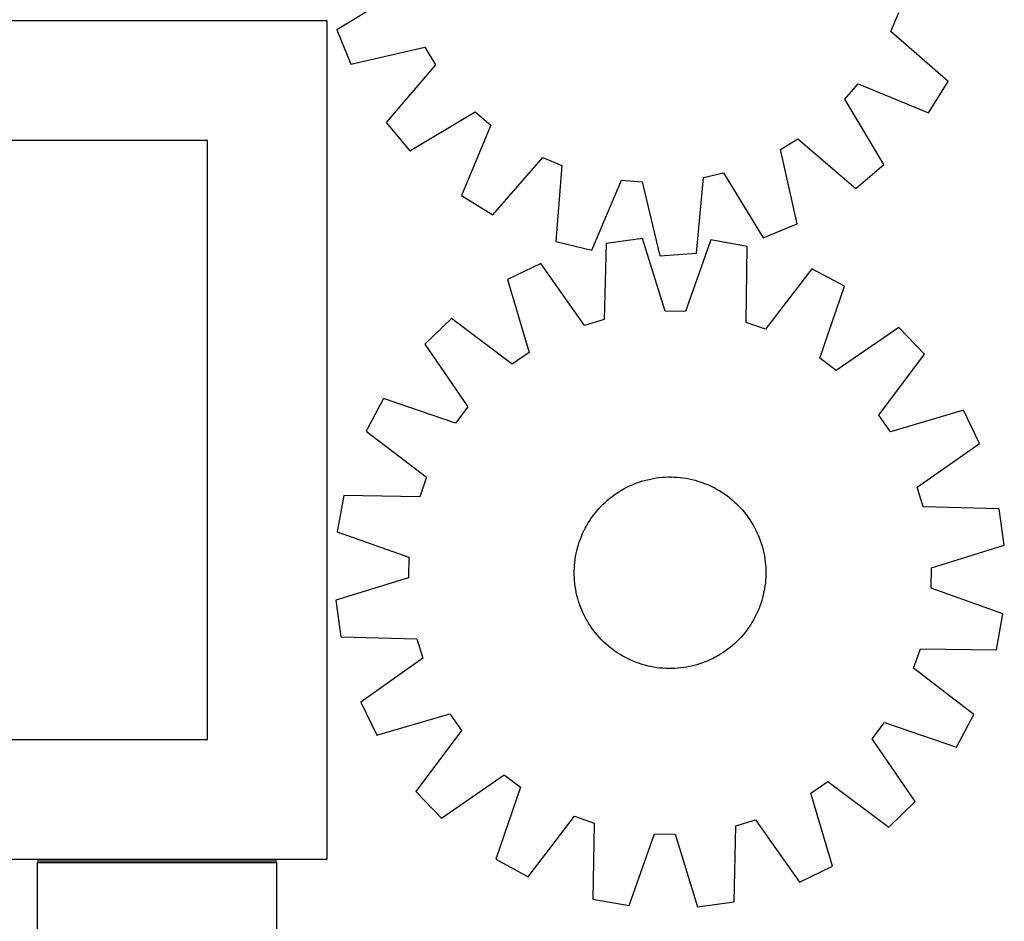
# Model space of a CAD drawing. Header units: millimetres. Extents: x 7 to 1493, y 7 to 2993.
# Tile 6 of 18: x 1082 to 1493, y 262 to 639. Entities that reach past the tile are written whole.
import ezdxf

# ---------------------------------------------------------------- set-up
doc = ezdxf.new("R2010")
doc.units = ezdxf.units.MM
doc.layers.add('COMMON', color=5, linetype='CONTINUOUS', true_color=0x0000ff)
doc.layers.add('CUT', color=7, linetype='CONTINUOUS', true_color=0x000000)

msp = doc.modelspace()

# ---------------------------------------------------------------- linework, layer by layer
at = {"layer": 'COMMON'}
msp.add_line((1089.529694, 287.696667), (1189.529694, 287.696667), dxfattribs=at)
at = {"layer": 'CUT'}
for p, q in [((1241.665166, 651.198755), (1214.578109, 634.60761)), ((1445.839089, 633.952768), (1449.165664, 641.855506)), ((1210.546663, 638.446668), (760.546663, 638.446668)), ((1210.546663, 288.446668), (1210.546663, 638.446668)), ((1214.578109, 634.60761), (1220.384587, 620.359264)), ((1469.759411, 613.053176), (1445.839089, 633.952768)), ((1220.384587, 620.359264), (1251.352724, 627.426739)), ((1251.352724, 627.426739), (1255.790862, 620.090371)), ((1255.790862, 620.090371), (1235.156485, 595.940894)), ((1461.645219, 599.980669), (1469.759411, 613.053176)), ((1426.695487, 605.654546), (1432.301328, 612.142529)), ((1432.301328, 612.142529), (1461.645219, 599.980669)), ((1442.986736, 578.386067), (1426.695487, 605.654546)), ((1245.081755, 584.184212), (1272.350234, 600.475461)), ((1272.350234, 600.475461), (1278.838217, 594.86962)), ((1235.156485, 595.940894), (1245.081755, 584.184212)), ((1278.838217, 594.86962), (1266.676357, 565.525729)), ((1160.546663, 588.446668), (810.546663, 588.446668)), ((1160.546663, 338.446668), (1160.546663, 588.446668)), ((1399.744208, 584.657036), (1407.080577, 589.095174)), ((1407.080577, 589.095174), (1431.230054, 568.460798)), ((1406.811683, 553.688899), (1399.744208, 584.657036)), ((1279.748864, 557.411537), (1300.648456, 581.331859)), ((1300.648456, 581.331859), (1308.551194, 578.005284)), ((1308.551194, 578.005284), (1306.052339, 546.339364)), ((1431.230054, 568.460798), (1442.986736, 578.386067)), ((1320.992455, 542.661936), (1333.477362, 571.869843)), ((1333.477362, 571.869843), (1342.021281, 571.148163)), ((1364.775319, 541.379202), (1367.623432, 573.015621)), ((1367.623432, 573.015621), (1375.972193, 574.969478)), ((1375.972193, 574.969478), (1392.563337, 547.882421)), ((1342.021281, 571.148163), (1349.430036, 540.259895)), ((1266.676357, 565.525729), (1279.748864, 557.411537)), ((1392.563337, 547.882421), (1406.811683, 553.688899)), ((1342.260229, 547.534642), (1327.018134, 545.434861)), ((1351.631978, 517.18427), (1342.260229, 547.534642)), ((1370.793266, 546.958783), (1360.204576, 517.011256)), ((1385.938228, 544.245726), (1370.793266, 546.958783)), ((1306.052339, 546.339364), (1320.992455, 542.661936)), ((1327.018134, 545.434861), (1326.201985, 513.680985)), ((1385.47251, 512.484778), (1385.938228, 544.245726)), ((1349.430036, 540.259895), (1364.775319, 541.379202)), ((1299.703653, 537.165342), (1285.856426, 530.458266)), ((1317.995496, 511.196452), (1299.703653, 537.165342)), ((1412.896809, 534.880859), (1393.572071, 509.671153)), ((1426.462143, 527.620538), (1412.896809, 534.880859)), ((1285.856426, 530.458266), (1294.892711, 500.006331)), ((1416.204546, 497.557996), (1426.462143, 527.620538)), ((1262.434233, 514.152846), (1251.337339, 503.49501)), ((1287.855638, 495.107455), (1262.434233, 514.152846)), ((1360.204576, 517.011256), (1351.631978, 517.18427)), ((1326.201985, 513.680985), (1317.995496, 511.196452)), ((1393.572071, 509.671153), (1385.47251, 512.484778)), ((1449.207374, 510.38336), (1423.038228, 492.379178)), ((1459.865211, 499.286466), (1449.207374, 510.38336)), ((1251.337339, 503.49501), (1269.341521, 477.325864)), ((1294.892711, 500.006331), (1287.855638, 495.107455)), ((1423.038228, 492.379178), (1416.204546, 497.557996)), ((1440.819819, 473.865061), (1459.865211, 499.286466)), ((1234.100161, 480.749779), (1226.83984, 467.184445)), ((1264.162704, 470.492182), (1234.100161, 480.749779)), ((1269.341521, 477.325864), (1264.162704, 470.492182)), ((1445.718695, 466.827989), (1440.819819, 473.865061)), ((1476.17063, 475.864273), (1445.718695, 466.827989)), ((1482.877706, 462.017047), (1476.17063, 475.864273)), ((1226.83984, 467.184445), (1252.049546, 447.859707)), ((1456.908816, 443.725203), (1482.877706, 462.017047)), ((1252.049546, 447.859707), (1249.235922, 439.760146)), ((1335.997562, 443.865541), (1337.132738, 444.404412)), ((1337.132738, 444.404412), (1338.284281, 444.90736)), ((1338.284281, 444.90736), (1339.451053, 445.37389)), ((1339.451053, 445.37389), (1340.631903, 445.803539)), ((1340.631903, 445.803539), (1341.825667, 446.195886)), ((1341.825667, 446.195886), (1343.031165, 446.550542)), ((1343.031165, 446.550542), (1344.247208, 446.867157)), ((1344.247208, 446.867157), (1345.472597, 447.145419)), ((1345.472597, 447.145419), (1346.706121, 447.385053)), ((1346.706121, 447.385053), (1347.946564, 447.585823)), ((1347.946564, 447.585823), (1349.192701, 447.747531)), ((1349.192701, 447.747531), (1350.443302, 447.870017)), ((1350.443302, 447.870017), (1351.697134, 447.953161)), ((1351.697134, 447.953161), (1352.952959, 447.996879)), ((1352.952959, 447.996879), (1354.209537, 448.001129)), ((1354.209537, 448.001129), (1355.465629, 447.965908)), ((1355.465629, 447.965908), (1356.719994, 447.891248)), ((1356.719994, 447.891248), (1357.971396, 447.777226)), ((1357.971396, 447.777226), (1359.218598, 447.623951)), ((1359.218598, 447.623951), (1360.460371, 447.431577)), ((1360.460371, 447.431577), (1361.695488, 447.200293)), ((1361.695488, 447.200293), (1362.922731, 446.930327)), ((1362.922731, 446.930327), (1364.140888, 446.621946)), ((1364.140888, 446.621946), (1365.348758, 446.275453)), ((1365.348758, 446.275453), (1366.545149, 445.891192)), ((1366.545149, 445.891192), (1367.728879, 445.46954)), ((1367.728879, 445.46954), (1368.89878, 445.010915)), ((1368.89878, 445.010915), (1370.053699, 444.515768)), ((1370.053699, 444.515768), (1371.192494, 443.984589)), ((1371.192494, 443.984589), (1372.314043, 443.417902)), ((1217.474973, 440.225864), (1214.761916, 425.080902)), ((1249.235922, 439.760146), (1217.474973, 440.225864)), ((1328.601376, 439.13661), (1329.591662, 439.910134)), ((1329.591662, 439.910134), (1330.605757, 440.652171)), ((1330.605757, 440.652171), (1331.642659, 441.361988)), ((1331.642659, 441.361988), (1332.701346, 442.038885)), ((1332.701346, 442.038885), (1333.780772, 442.682194)), ((1333.780772, 442.682194), (1334.879872, 443.291279)), ((1334.879872, 443.291279), (1335.997562, 443.865541)), ((1372.314043, 443.417902), (1373.417239, 442.816265)), ((1373.417239, 442.816265), (1374.500992, 442.180274)), ((1374.500992, 442.180274), (1375.564234, 441.510554)), ((1375.564234, 441.510554), (1376.605914, 440.807768)), ((1376.605914, 440.807768), (1377.625006, 440.072608)), ((1377.625006, 440.072608), (1378.620502, 439.305801)), ((1459.393349, 435.518714), (1456.908816, 443.725203)), ((1324.040398, 434.824442), (1324.897487, 435.743357)), ((1324.897487, 435.743357), (1325.783016, 436.634898)), ((1325.783016, 436.634898), (1326.696113, 437.498183)), ((1326.696113, 437.498183), (1327.635875, 438.332362)), ((1327.635875, 438.332362), (1328.601376, 439.13661)), ((1378.620502, 439.305801), (1379.591422, 438.508103)), ((1379.591422, 438.508103), (1380.536806, 437.680301)), ((1380.536806, 437.680301), (1381.455722, 436.823213)), ((1381.455722, 436.823213), (1382.347262, 435.937683)), ((1382.347262, 435.937683), (1383.210547, 435.024587)), ((1320.912932, 430.89355), (1321.648091, 431.912642)), ((1321.648091, 431.912642), (1322.414898, 432.908138)), ((1322.414898, 432.908138), (1323.212596, 433.879058)), ((1323.212596, 433.879058), (1324.040398, 434.824442)), ((1383.210547, 435.024587), (1384.044726, 434.084824)), ((1384.044726, 434.084824), (1384.848974, 433.119324)), ((1384.848974, 433.119324), (1385.622498, 432.129037)), ((1385.622498, 432.129037), (1386.364535, 431.114942)), ((1491.147225, 434.702566), (1459.393349, 435.518714)), ((1493.247006, 419.46047), (1491.147225, 434.702566)), ((1318.302798, 426.601679), (1318.904434, 427.704875)), ((1318.904434, 427.704875), (1319.540426, 428.788628)), ((1319.540426, 428.788628), (1320.210145, 429.85187)), ((1320.210145, 429.85187), (1320.912932, 430.89355)), ((1386.364535, 431.114942), (1387.074352, 430.07804)), ((1387.074352, 430.07804), (1387.751249, 429.019353)), ((1387.751249, 429.019353), (1388.394558, 427.939927)), ((1388.394558, 427.939927), (1389.003644, 426.840827)), ((1214.761916, 425.080902), (1244.709444, 414.492211)), ((1316.709785, 423.186416), (1317.204931, 424.341334)), ((1317.204931, 424.341334), (1317.73611, 425.48013)), ((1317.73611, 425.48013), (1318.302798, 426.601679)), ((1389.003644, 426.840827), (1389.577905, 425.723137)), ((1389.577905, 425.723137), (1390.116776, 424.587961)), ((1390.116776, 424.587961), (1390.619724, 423.436419)), ((1390.619724, 423.436419), (1391.086254, 422.269647)), ((1315.098754, 418.428524), (1315.445246, 419.636394)), ((1315.445246, 419.636394), (1315.829508, 420.832784)), ((1315.829508, 420.832784), (1316.251159, 422.016514)), ((1316.251159, 422.016514), (1316.709785, 423.186416)), ((1391.086254, 422.269647), (1391.515903, 421.088796)), ((1391.515903, 421.088796), (1391.90825, 419.895033)), ((1391.90825, 419.895033), (1392.262906, 418.689534)), ((1462.896634, 410.088722), (1493.247006, 419.46047)), ((1314.289122, 414.748006), (1314.520406, 415.983124)), ((1314.520406, 415.983124), (1314.790372, 417.210367)), ((1314.790372, 417.210367), (1315.098754, 418.428524)), ((1392.262906, 418.689534), (1392.579521, 417.473491)), ((1392.579521, 417.473491), (1392.857783, 416.248102)), ((1392.857783, 416.248102), (1393.097417, 415.014578)), ((1244.709444, 414.492211), (1244.53643, 405.919613)), ((1313.829451, 411.00763), (1313.943474, 412.259032)), ((1313.943474, 412.259032), (1314.096748, 413.506234)), ((1314.096748, 413.506234), (1314.289122, 414.748006)), ((1393.097417, 415.014578), (1393.298188, 413.774135)), ((1393.298188, 413.774135), (1393.459895, 412.527998)), ((1393.459895, 412.527998), (1393.582381, 411.277397)), ((1393.582381, 411.277397), (1393.665525, 410.023565)), ((1313.71957, 408.497173), (1313.754792, 409.753265)), ((1313.723821, 407.240595), (1313.71957, 408.497173)), ((1313.767539, 405.98477), (1313.723821, 407.240595)), ((1313.754792, 409.753265), (1313.829451, 411.00763)), ((1393.665525, 410.023565), (1393.709243, 408.767741)), ((1393.713494, 407.511162), (1393.678272, 406.255071)), ((1393.709243, 408.767741), (1393.713494, 407.511162)), ((1462.72362, 401.516124), (1462.896634, 410.088722)), ((1244.53643, 405.919613), (1214.186058, 396.547865)), ((1313.850682, 404.730938), (1313.767539, 405.98477)), ((1313.973168, 403.480337), (1313.850682, 404.730938)), ((1314.134876, 402.2342), (1313.973168, 403.480337)), ((1393.48959, 403.749304), (1393.336316, 402.502101)), ((1393.603613, 405.000705), (1393.48959, 403.749304)), ((1393.678272, 406.255071), (1393.603613, 405.000705)), ((1314.335646, 400.993757), (1314.134876, 402.2342)), ((1314.575281, 399.760233), (1314.335646, 400.993757)), ((1314.853543, 398.534844), (1314.575281, 399.760233)), ((1392.642691, 398.797969), (1392.33431, 397.579811)), ((1392.912657, 400.025212), (1392.642691, 398.797969)), ((1393.143942, 401.260329), (1392.912657, 400.025212)), ((1393.336316, 402.502101), (1393.143942, 401.260329)), ((1492.671147, 390.927433), (1462.72362, 401.516124)), ((1214.186058, 396.547865), (1216.285838, 381.30577)), ((1315.170158, 397.318801), (1314.853543, 398.534844)), ((1315.524814, 396.113303), (1315.170158, 397.318801)), ((1315.91716, 394.919539), (1315.524814, 396.113303)), ((1316.34681, 393.738689), (1315.91716, 394.919539)), ((1391.603556, 395.175551), (1391.181904, 393.991821)), ((1391.987817, 396.371941), (1391.603556, 395.175551)), ((1392.33431, 397.579811), (1391.987817, 396.371941)), ((1316.813339, 392.571917), (1316.34681, 393.738689)), ((1317.316287, 391.420374), (1316.813339, 392.571917)), ((1317.855158, 390.285198), (1317.316287, 391.420374)), ((1389.696953, 390.528205), (1389.130266, 389.406656)), ((1390.228132, 391.667001), (1389.696953, 390.528205)), ((1390.723279, 392.821919), (1390.228132, 391.667001)), ((1391.181904, 393.991821), (1390.723279, 392.821919)), ((1489.95809, 375.782471), (1492.671147, 390.927433)), ((1318.42942, 389.167508), (1317.855158, 390.285198)), ((1319.038506, 388.068408), (1318.42942, 389.167508)), ((1319.681815, 386.988982), (1319.038506, 388.068408)), ((1320.358712, 385.930295), (1319.681815, 386.988982)), ((1387.892638, 387.219707), (1387.222918, 386.156466)), ((1388.528629, 388.303461), (1387.892638, 387.219707)), ((1389.130266, 389.406656), (1388.528629, 388.303461)), ((1321.068529, 384.893393), (1320.358712, 385.930295)), ((1321.810566, 383.879298), (1321.068529, 384.893393)), ((1322.58409, 382.889012), (1321.810566, 383.879298)), ((1323.388338, 381.923511), (1322.58409, 382.889012)), ((1385.018165, 383.100197), (1384.220467, 382.129278)), ((1385.784972, 384.095694), (1385.018165, 383.100197)), ((1386.520132, 385.114785), (1385.784972, 384.095694)), ((1387.222918, 386.156466), (1386.520132, 385.114785)), ((1216.285838, 381.30577), (1248.039714, 380.489621)), ((1248.039714, 380.489621), (1250.524247, 372.283132)), ((1324.222516, 380.983749), (1323.388338, 381.923511)), ((1325.085802, 380.070652), (1324.222516, 380.983749)), ((1325.977342, 379.185123), (1325.085802, 380.070652)), ((1326.896258, 378.328034), (1325.977342, 379.185123)), ((1327.841642, 377.500232), (1326.896258, 378.328034)), ((1380.736951, 378.510152), (1379.797188, 377.675974)), ((1381.650047, 379.373437), (1380.736951, 378.510152)), ((1382.535577, 380.264978), (1381.650047, 379.373437)), ((1383.392665, 381.183894), (1382.535577, 380.264978)), ((1384.220467, 382.129278), (1383.392665, 381.183894)), ((1328.812561, 376.702534), (1327.841642, 377.500232)), ((1329.808058, 375.935727), (1328.812561, 376.702534)), ((1330.827149, 375.200568), (1329.808058, 375.935727)), ((1331.86883, 374.497781), (1330.827149, 375.200568)), ((1332.932071, 373.828062), (1331.86883, 374.497781)), ((1375.790404, 374.646348), (1374.731718, 373.969451)), ((1376.827306, 375.356165), (1375.790404, 374.646348)), ((1377.841401, 376.098202), (1376.827306, 375.356165)), ((1378.831688, 376.871726), (1377.841401, 376.098202)), ((1379.797188, 377.675974), (1378.831688, 376.871726)), ((1455.383518, 368.148629), (1458.197142, 376.24819)), ((1458.197142, 376.24819), (1489.95809, 375.782471)), ((1250.524247, 372.283132), (1224.555358, 353.991289)), ((1334.015825, 373.19207), (1332.932071, 373.828062)), ((1335.11902, 372.590434), (1334.015825, 373.19207)), ((1336.240569, 372.023746), (1335.11902, 372.590434)), ((1337.379365, 371.492567), (1336.240569, 372.023746)), ((1338.534283, 370.997421), (1337.379365, 371.492567)), ((1339.704185, 370.538795), (1338.534283, 370.997421)), ((1340.887915, 370.117144), (1339.704185, 370.538795)), ((1342.084305, 369.732882), (1340.887915, 370.117144)), ((1366.80116, 370.204796), (1365.607397, 369.81245)), ((1367.982011, 370.634446), (1366.80116, 370.204796)), ((1369.148783, 371.100975), (1367.982011, 370.634446)), ((1370.300325, 371.603923), (1369.148783, 371.100975)), ((1371.435502, 372.142794), (1370.300325, 371.603923)), ((1372.553191, 372.717056), (1371.435502, 372.142794)), ((1373.652291, 373.326142), (1372.553191, 372.717056)), ((1374.731718, 373.969451), (1373.652291, 373.326142)), ((1343.292175, 369.386389), (1342.084305, 369.732882)), ((1344.510333, 369.078008), (1343.292175, 369.386389)), ((1345.737576, 368.808042), (1344.510333, 369.078008)), ((1346.972693, 368.576758), (1345.737576, 368.808042)), ((1348.214466, 368.384384), (1346.972693, 368.576758)), ((1349.461668, 368.23111), (1348.214466, 368.384384)), ((1350.713069, 368.117087), (1349.461668, 368.23111)), ((1351.967435, 368.042428), (1350.713069, 368.117087)), ((1353.223527, 368.007206), (1351.967435, 368.042428)), ((1354.480105, 368.011456), (1353.223527, 368.007206)), ((1355.735929, 368.055175), (1354.480105, 368.011456)), ((1356.989761, 368.138318), (1355.735929, 368.055175)), ((1358.240363, 368.260804), (1356.989761, 368.138318)), ((1359.4865, 368.422512), (1358.240363, 368.260804)), ((1360.726942, 368.623282), (1359.4865, 368.422512)), ((1361.960467, 368.862917), (1360.726942, 368.623282)), ((1363.185855, 369.141179), (1361.960467, 368.862917)), ((1364.401899, 369.457794), (1363.185855, 369.141179)), ((1365.607397, 369.81245), (1364.401899, 369.457794)), ((1480.593223, 348.823891), (1455.383518, 368.148629)), ((1224.555358, 353.991289), (1231.262434, 340.144062)), ((1231.262434, 340.144062), (1261.714368, 349.180347)), ((1261.714368, 349.180347), (1266.613244, 342.143274)), ((1438.091542, 338.682471), (1443.27036, 345.516154)), ((1443.27036, 345.516154), (1473.332902, 335.258557)), ((1473.332902, 335.258557), (1480.593223, 348.823891)), ((1266.613244, 342.143274), (1247.567853, 316.721869)), ((810.546663, 338.446668), (1160.546663, 338.446668)), ((1456.095724, 312.513326), (1438.091542, 338.682471)), ((1258.22569, 305.624975), (1284.394835, 323.629157)), ((1284.394835, 323.629157), (1291.228518, 318.45034)), ((1412.540353, 316.002004), (1419.577425, 320.90088)), ((1419.577425, 320.90088), (1444.99883, 301.855489)), ((1247.567853, 316.721869), (1258.22569, 305.624975)), ((1291.228518, 318.45034), (1280.970921, 288.387797)), ((1421.576637, 285.55007), (1412.540353, 316.002004)), ((1444.99883, 301.855489), (1456.095724, 312.513326)), ((1294.536255, 281.127476), (1313.860993, 306.337182)), ((1313.860993, 306.337182), (1321.960554, 303.523558)), ((1381.231078, 302.32735), (1389.437568, 304.811883)), ((1389.437568, 304.811883), (1407.729411, 278.842994)), ((1321.960554, 303.523558), (1321.494836, 271.762609)), ((1380.41493, 270.573474), (1381.231078, 302.32735)), ((1336.639797, 269.049552), (1347.228488, 298.997079)), ((1347.228488, 298.997079), (1355.801086, 298.824066)), ((1355.801086, 298.824066), (1365.172835, 268.473694)), ((760.546663, 288.446668), (1210.546663, 288.446668)), ((1280.970921, 288.387797), (1294.536255, 281.127476)), ((1189.529694, 286.946667), (1089.529694, 286.946667)), ((1089.529694, 286.946667), (1089.529694, 36.946667)), ((1189.529694, 111.946667), (1189.529694, 286.946667)), ((1407.729411, 278.842994), (1421.576637, 285.55007)), ((1321.494836, 271.762609), (1336.639797, 269.049552)), ((1365.172835, 268.473694), (1380.41493, 270.573474))]:
    msp.add_line(p, q, dxfattribs=at)

doc.saveas('drawing.dxf')
